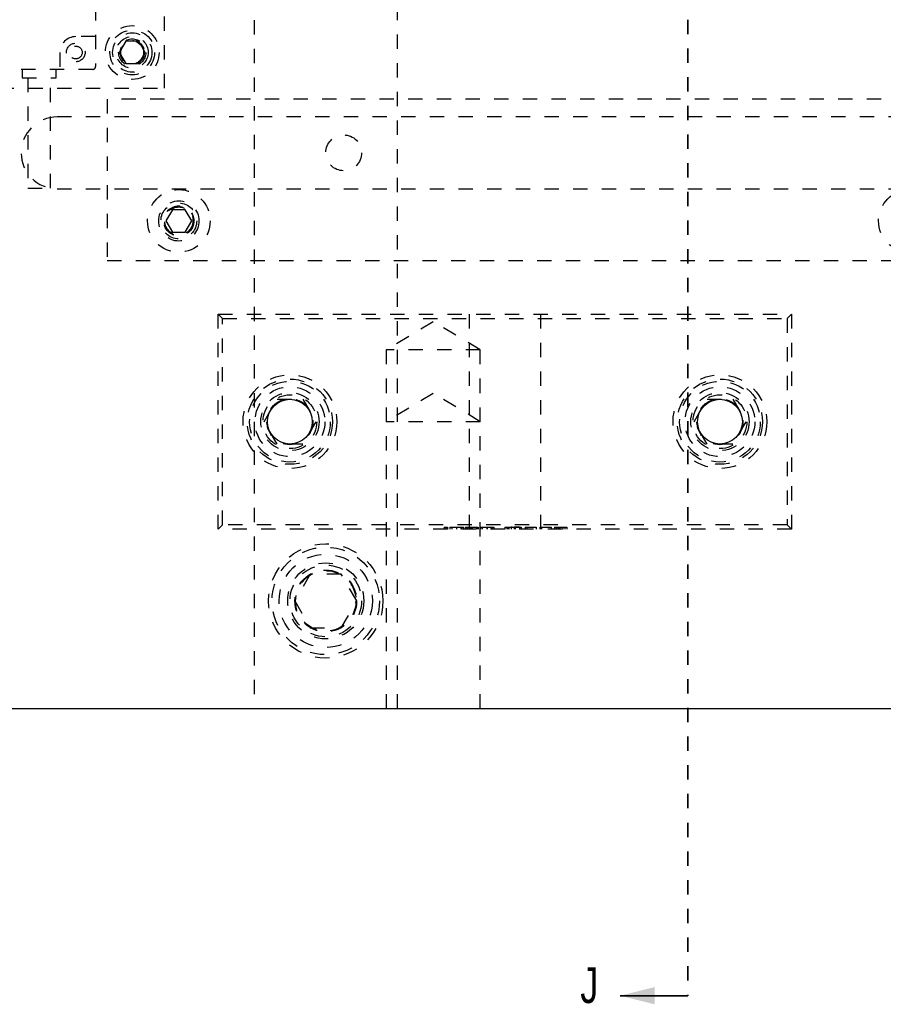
# Model space of a CAD drawing. Header units: inches. Extents: x 220 to 877, y 4 to 174.
# Tile 83 of 256: x 230.5 to 236.52, y 88.35 to 95.21. Entities that reach past the tile are written whole.
import ezdxf

# ---------------------------------------------------------------- set-up
doc = ezdxf.new("R2010")
doc.units = ezdxf.units.IN
doc.header["$LTSCALE"] = 0.5
doc.header["$MEASUREMENT"] = 0
doc.linetypes.add('HIDDEN', pattern=[0.225, 0.15, -0.075])
doc.linetypes.add('PHANTOM', pattern=[0.25, 0.125, -0.025, 0.025, -0.025, 0.025, -0.025])
doc.layers.add('SID-M-H', color=4, linetype='HIDDEN')
doc.layers.add('SID-M-S', color=105, linetype='Continuous')
doc.styles.add('SLDTEXTSTYLE0', font='TXT', dxfattribs={"width": 0.595745})

msp = doc.modelspace()

# ---------------------------------------------------------------- linework, layer by layer
at = {"color": 7, "linetype": 'PHANTOM', "lineweight": 35}
msp.add_line((235.15678, 109.41197), (235.15678, 88.40517), dxfattribs=at)
at = {"color": 7, "linetype": 'Continuous', "lineweight": 35}
msp.add_line((235.15678, 88.40517), (234.68678, 88.40517), dxfattribs=at)
msp.add_solid([(234.68678, 88.40517), (234.92678, 88.34517), (234.92678, 88.46517)], dxfattribs=at)
at = {"layer": 'SID-M-H'}
for p, q in [((232.13178, 107.40857), (232.13178, 90.40857)), ((233.13178, 90.40857), (233.13178, 107.40857)), ((231.02549, 96.10562), (231.02549, 94.88515)), ((231.50678, 94.73357), (231.50678, 96.10857)), ((231.02549, 95.09381), (230.88769, 95.09381)), ((231.23668, 95.0617), (231.19157, 94.98357)), ((231.32689, 95.0617), (231.23668, 95.0617)), ((231.37199, 94.98357), (231.32689, 95.0617)), ((230.77746, 94.98357), (230.77746, 94.86546)), ((231.19157, 94.98357), (231.23668, 94.90545)), ((231.32689, 94.90545), (231.37199, 94.98357)), ((231.23668, 94.90545), (231.32689, 94.90545)), ((231.0058, 94.86546), (230.25777, 94.86546)), ((230.51368, 94.86546), (230.51368, 94.80641)), ((230.7499, 94.80641), (230.7499, 94.86546)), ((230.51368, 94.80641), (230.7499, 94.80641)), ((230.55305, 94.80641), (230.55305, 94.0375)), ((230.71053, 94.0375), (230.71053, 94.80641)), ((229.75678, 94.73357), (231.50678, 94.73357)), ((231.10678, 94.65857), (231.10678, 93.53357)), ((242.30678, 94.65857), (231.10678, 94.65857)), ((250.25678, 94.53357), (230.75678, 94.53357)), ((230.55305, 94.0375), (230.71053, 94.0375)), ((230.75678, 94.03357), (240.00678, 94.03357)), ((231.56175, 93.88657), (231.51672, 93.80857)), ((231.65182, 93.88657), (231.56175, 93.88657)), ((231.69685, 93.80857), (231.65182, 93.88657)), ((231.51672, 93.80857), (231.56175, 93.73057)), ((231.65182, 93.73057), (231.69685, 93.80857)), ((231.56175, 93.73057), (231.65182, 93.73057)), ((231.10678, 93.53357), (242.30678, 93.53357)), ((231.88178, 93.15857), (235.88178, 93.15857)), ((231.88178, 91.65857), (231.88178, 93.15857)), ((231.91178, 93.12857), (231.88178, 93.15857)), ((231.91178, 91.68857), (231.91178, 93.12857)), ((231.91178, 93.12857), (235.85178, 93.12857)), ((233.63178, 93.15857), (233.63178, 91.65857)), ((234.13178, 91.65857), (234.13178, 93.15857)), ((235.88178, 93.15857), (235.85178, 93.12857)), ((235.85178, 93.12857), (235.85178, 91.68857)), ((235.88178, 93.15857), (235.88178, 91.65857)), ((233.38178, 93.10572), (233.05368, 92.90857)), ((233.70988, 92.90857), (233.38178, 93.10572)), ((233.70988, 92.90857), (233.05368, 92.90857)), ((233.05368, 92.90857), (233.05368, 90.40857)), ((233.70988, 90.40857), (233.70988, 92.90857)), ((233.38178, 92.60572), (233.05368, 92.40857)), ((233.70988, 92.40857), (233.38178, 92.60572)), ((232.20165, 92.40857), (232.29172, 92.56457)), ((232.29172, 92.56457), (232.47185, 92.56457)), ((232.47185, 92.56457), (232.56192, 92.40857)), ((235.20165, 92.40857), (235.29172, 92.56457)), ((235.29172, 92.56457), (235.47185, 92.56457)), ((235.47185, 92.56457), (235.56192, 92.40857)), ((232.29172, 92.25257), (232.20165, 92.40857)), ((232.56192, 92.40857), (232.47185, 92.25257)), ((233.70988, 92.40857), (233.05368, 92.40857)), ((235.29172, 92.25257), (235.20165, 92.40857)), ((235.56192, 92.40857), (235.47185, 92.25257)), ((232.47185, 92.25257), (232.29172, 92.25257)), ((235.47185, 92.25257), (235.29172, 92.25257)), ((231.91178, 91.68857), (231.88178, 91.65857)), ((235.85178, 91.68857), (231.91178, 91.68857)), ((235.88178, 91.65857), (235.85178, 91.68857)), ((235.88178, 91.65857), (231.88178, 91.65857)), ((233.45768, 91.67357), (233.45768, 91.65857)), ((233.46917, 91.67357), (233.46917, 91.65857)), ((233.48065, 91.67357), (233.48065, 91.65857)), ((233.49831, 91.67357), (233.49831, 91.65857)), ((233.51068, 91.67357), (233.51068, 91.65857)), ((233.54438, 91.67357), (233.54438, 91.65857)), ((233.5448, 91.67357), (233.5448, 91.65857)), ((233.57436, 91.67357), (233.57436, 91.65857)), ((233.57958, 91.67357), (233.57958, 91.65857)), ((233.59195, 91.67357), (233.59195, 91.65857)), ((233.60608, 91.67357), (233.61844, 91.67357)), ((233.60608, 91.67357), (233.60608, 91.65857)), ((233.61844, 91.67357), (233.61844, 91.65857)), ((233.62021, 91.67357), (233.69088, 91.67357)), ((233.62021, 91.67357), (233.62021, 91.65857)), ((233.63434, 91.67357), (233.63434, 91.65857)), ((233.63658, 91.67357), (233.63658, 91.65857)), ((233.644, 91.67357), (233.644, 91.65857)), ((233.64812, 91.67357), (233.64812, 91.65857)), ((233.64884, 91.67357), (233.64884, 91.65857)), ((233.65057, 91.67357), (233.65057, 91.65857)), ((233.65281, 91.67357), (233.65281, 91.65857)), ((233.68381, 91.67357), (233.68381, 91.65857)), ((233.69088, 91.67357), (233.69088, 91.65857)), ((233.69617, 91.67357), (233.69617, 91.65857)), ((233.71031, 91.67357), (233.71031, 91.65857)), ((233.72267, 91.67357), (233.72267, 91.65857)), ((233.75638, 91.67357), (233.75638, 91.65857)), ((233.75679, 91.67357), (233.75679, 91.65857)), ((233.78635, 91.67357), (233.78635, 91.65857)), ((233.79157, 91.67357), (233.79157, 91.65857)), ((233.80394, 91.67357), (233.80394, 91.65857)), ((233.88167, 91.67357), (233.90985, 91.67357)), ((233.88167, 91.67357), (233.88167, 91.65857)), ((233.89403, 91.67357), (233.89403, 91.65857)), ((233.90372, 91.67357), (233.90372, 91.65857)), ((233.90949, 91.67357), (233.90949, 91.65857)), ((233.90985, 91.67357), (233.90985, 91.65857)), ((233.92437, 91.67357), (233.92437, 91.65857)), ((233.93229, 91.67357), (233.92437, 91.67357)), ((233.94607, 91.67357), (233.94607, 91.65857)), ((233.94924, 91.67357), (233.94924, 91.65857)), ((233.95322, 91.67357), (233.95322, 91.65857)), ((233.98237, 91.67357), (233.98237, 91.65857)), ((233.99473, 91.67357), (233.99473, 91.65857)), ((234.023, 91.67357), (234.10073, 91.67357)), ((234.023, 91.67357), (234.023, 91.65857)), ((234.03536, 91.67357), (234.03536, 91.65857)), ((234.10073, 91.67357), (234.10073, 91.65857)), ((234.12546, 91.67357), (234.12546, 91.65857)), ((234.12546, 91.67357), (234.20319, 91.67357)), ((234.13783, 91.67357), (234.13783, 91.65857)), ((234.20319, 91.67357), (234.20319, 91.65857)), ((234.22792, 91.67357), (234.22792, 91.65857)), ((234.22792, 91.67357), (234.25495, 91.67357)), ((234.24029, 91.67357), (234.24029, 91.65857)), ((234.25014, 91.67357), (234.25014, 91.65857)), ((234.25495, 91.67357), (234.25495, 91.65857)), ((234.26441, 91.67357), (234.26441, 91.65857)), ((234.26549, 91.67357), (234.26549, 91.65857)), ((234.28523, 91.67357), (234.28523, 91.65857)), ((234.28633, 91.67357), (234.28633, 91.65857)), ((234.30035, 91.67357), (234.30035, 91.65857)), ((234.31272, 91.67357), (234.31272, 91.65857)), ((232.52353, 91.34607), (232.41528, 91.15857)), ((232.74004, 91.34607), (232.52353, 91.34607)), ((232.84829, 91.15857), (232.74004, 91.34607)), ((232.41528, 91.15857), (232.52353, 90.97107)), ((232.74004, 90.97107), (232.84829, 91.15857)), ((232.52353, 90.97107), (232.74004, 90.97107))]:
    msp.add_line(p, q, dxfattribs=at)
for centre, radius in [((231.28178, 94.98357), 0.1875), ((231.28178, 94.98357), 0.156), ((231.28178, 94.98357), 0.137), ((230.88769, 94.98357), 0.06496), ((231.28178, 94.98357), 0.1105), ((231.28178, 94.98357), 0.095), ((231.28178, 94.98357), 0.08397), ((231.28178, 94.98357), 0.0837), ((231.28178, 94.98357), 0.08318), ((231.28178, 94.98357), 0.0795), ((230.88768, 94.98357), 0.0445), ((232.75678, 94.28357), 0.125), ((231.60678, 93.80857), 0.2185), ((236.70678, 93.80857), 0.2185), ((231.60678, 93.80857), 0.1405), ((231.60678, 93.80857), 0.125), ((231.60678, 93.80857), 0.10497), ((231.60678, 93.80857), 0.1047), ((231.60678, 93.80857), 0.10418), ((231.60678, 93.80857), 0.1005), ((231.60678, 93.80857), 0.0975), ((232.38178, 92.40857), 0.3269), ((232.38178, 92.40857), 0.2969), ((235.38178, 92.40857), 0.3269), ((235.38178, 92.40857), 0.2969), ((232.38178, 92.40857), 0.28125), ((232.38178, 92.40857), 0.24375), ((235.38178, 92.40857), 0.28125), ((235.38178, 92.40857), 0.24375), ((232.38178, 92.40857), 0.203), ((232.38178, 92.40857), 0.1875), ((232.38178, 92.40857), 0.16072), ((232.38178, 92.40857), 0.16045), ((232.38178, 92.40857), 0.15993), ((235.38178, 92.40857), 0.203), ((235.38178, 92.40857), 0.1875), ((235.38178, 92.40857), 0.16072), ((235.38178, 92.40857), 0.16045), ((235.38178, 92.40857), 0.15993), ((232.63178, 91.15857), 0.3985), ((232.63178, 91.15857), 0.375), ((232.63178, 91.15857), 0.325), ((232.63178, 91.15857), 0.2655), ((232.63178, 91.15857), 0.25), ((232.63178, 91.15857), 0.21542), ((232.63178, 91.15857), 0.21515), ((232.63178, 91.15857), 0.21463), ((232.63178, 91.15857), 0.21095)]:
    msp.add_circle(centre, radius, dxfattribs=at)
for centre, radius, start, end in [((230.88769, 94.98357), 0.11024, 90, 180), ((231.0058, 94.88515), 0.01969, 270, 0), ((230.75678, 94.28357), 0.25, 90, 270)]:
    msp.add_arc(centre, radius, start, end, dxfattribs=at)
for points, knots in [([(233.45768, 91.67357), (233.45788, 91.67357), (233.45829, 91.67357), (233.4614, 91.67357), (233.46517, 91.67357), (233.46783, 91.67357), (233.46917, 91.67357)], [0, 0, 0, 0, 0.2795762, 0.5592837, 0.7795524, 1, 1, 1, 1]), ([(233.46917, 91.67357), (233.47086, 91.67357), (233.47426, 91.67357), (233.47797, 91.67357), (233.48033, 91.67357), (233.48054, 91.67357), (233.48065, 91.67357)], [0, 0, 0, 0, 0.27960164, 0.55921202, 0.77947519, 1, 1, 1, 1]), ([(233.49831, 91.67357), (233.49885, 91.67357), (233.49952, 91.67357), (233.51236, 91.67357), (233.5213, 91.67357), (233.5323, 91.67357), (233.54036, 91.67357), (233.54438, 91.67357)], [0, 0, 0, 0, 0.498702, 0.6241765, 0.7494675, 0.8747453, 1, 1, 1, 1]), ([(233.54438, 91.67357), (233.54844, 91.67357), (233.55655, 91.67357), (233.57134, 91.67357), (233.58996, 91.67357), (233.59115, 91.67357), (233.59195, 91.67357)], [0, 0, 0, 0, 0.1256001, 0.2511969, 0.5005813, 1, 1, 1, 1]), ([(233.71031, 91.67357), (233.71084, 91.67357), (233.71151, 91.67357), (233.72435, 91.67357), (233.73329, 91.67357), (233.74429, 91.67357), (233.75235, 91.67357), (233.75638, 91.67357)], [0, 0, 0, 0, 0.498702, 0.6241765, 0.7494675, 0.8747453, 1, 1, 1, 1]), ([(233.75638, 91.67357), (233.76043, 91.67357), (233.76854, 91.67357), (233.78333, 91.67357), (233.80195, 91.67357), (233.80314, 91.67357), (233.80394, 91.67357)], [0, 0, 0, 0, 0.1256001, 0.2511969, 0.5005813, 1, 1, 1, 1]), ([(233.90949, 91.67357), (233.91777, 91.67357), (233.93255, 91.67357), (233.94691, 91.67357), (233.95322, 91.67357)], [0, 0, 0, 0, 0.5604447, 1, 1, 1, 1]), ([(233.98237, 91.67357), (233.98192, 91.67357), (233.98103, 91.67357), (233.97248, 91.67357), (233.9603, 91.67357), (233.95081, 91.67357), (233.94607, 91.67357)], [0, 0, 0, 0, 0.2801784, 0.5597646, 0.7797967, 1, 1, 1, 1]), ([(233.95322, 91.67357), (233.96023, 91.67357), (233.97426, 91.67357), (233.99131, 91.67357), (233.99343, 91.67357), (233.99473, 91.67357)], [0, 0, 0, 0, 0.2802641, 0.5607148, 1, 1, 1, 1]), ([(234.25495, 91.67357), (234.26084, 91.67357), (234.27135, 91.67357), (234.28176, 91.67357), (234.28633, 91.67357)], [0, 0, 0, 0, 0.5603137, 1, 1, 1, 1]), ([(234.28633, 91.67357), (234.29052, 91.67357), (234.29889, 91.67357), (234.30755, 91.67357), (234.31211, 91.67357), (234.31252, 91.67357), (234.31272, 91.67357)], [0, 0, 0, 0, 0.2797054, 0.5593809, 0.7795086, 1, 1, 1, 1])]:
    msp.add_open_spline(points, degree=3, knots=knots, dxfattribs=at)
at = {"layer": 'SID-M-S'}
msp.add_line((225.38178, 90.40857), (258.88178, 90.40857), dxfattribs=at)
for centre in [(232.38178, 92.40857), (235.38178, 92.40857)]:
    msp.add_circle(centre, 0.15625, dxfattribs=at)

# ---------------------------------------------------------------- texts
at = {"color": 7, "style": 'SLDTEXTSTYLE0', "width": 0.75}
msp.add_text('J', height=0.25, dxfattribs=at).set_placement((234.40771, 88.35403))

doc.saveas('drawing.dxf')
